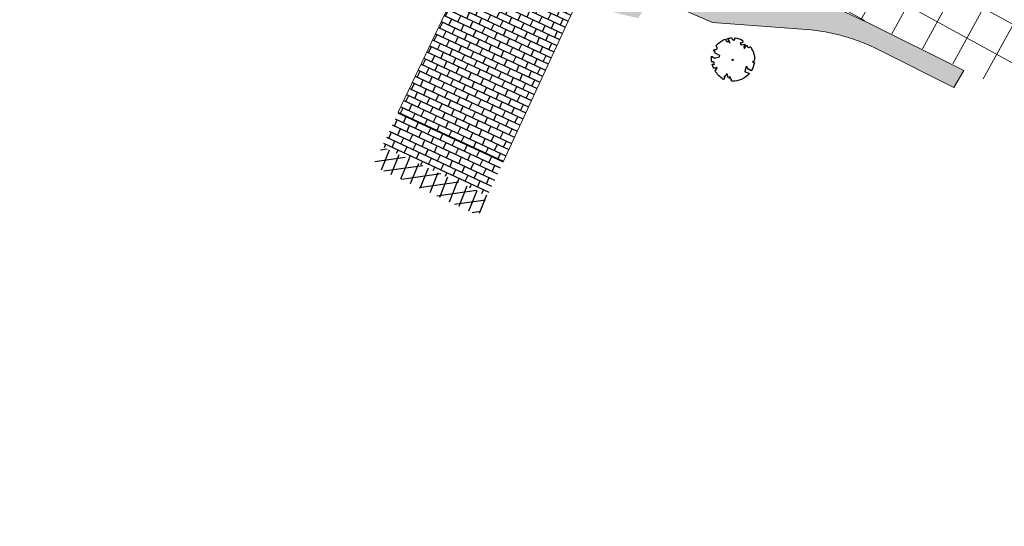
# Model space of a CAD drawing. Header units: metres. Extents: x 196882 to 197709, y 354811 to 355604.
# Tile 20 of 68: x 197624 to 197670, y 354811 to 354835. Entities that reach past the tile are written whole.
import ezdxf

# ---------------------------------------------------------------- set-up
doc = ezdxf.new("R2010")
doc.units = ezdxf.units.M
doc.layers.get('0').update_dxf_attribs({"lineweight": 18})
for name, color, linetype, lineweight in [('Arcering rijbaan asfalt', 251, 'Continuous', 20), ('V-WE-GR-BOOM-S', 7, 'Continuous', 25), ('V-WE-VH-VERHARDING_BETONSTRAATSTEEN-A', 252, 'Continuous', 18), ('V-WE-VH-VERHARDING_TEGEL-A', 252, 'Continuous', 18)]:
    doc.layers.add(name, color=color, linetype=linetype, lineweight=lineweight)
doc.layers.add('V_WEGEN_A_ASFALT', color=252, linetype='Continuous')
doc.layers.add('V_WEGEN_A_BSS', color=252, linetype='Continuous')
doc.styles.add('NLCS-ISO-M500-T25', font='NLCS-ISO.ttf', dxfattribs={"height": 1})
pattern_1 = [(65.01566048, (401506.2773, 63694.6083), (-0.15247661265, 0.41857004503), [0.315, -0.315]), (155.01566048, (401506.2773, 63694.6083), (-0.1330467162, -0.28552332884), [])]

# ---------------------------------------------------------------- blocks, each defined once
blk = doc.blocks.new('*U83')
at = {"color": 252}
blk.add_lwpolyline([(0.087, 0.942), (0.088, 0.944), (0.09, 0.946), (0.091, 0.948), (0.093, 0.949), (0.095, 0.951), (0.096, 0.952), (0.097, 0.954), (0.099, 0.956), (0.1, 0.958), (0.102, 0.96), (0.103, 0.963), (0.103, 0.967), (0.103, 0.972), (0.103, 0.977), (0.102, 0.983), (0.095, 1.007, -0.52938), (0.106, 1.02, -0.087139), (0.444, 0.925, -0.372341), (0.457, 0.895), (0.471, 0.824), (0.436, 0.789), (0.398, 0.797), (0.353, 0.763), (0.371, 0.72), (0.417, 0.705), (0.542, 0.734), (0.573, 0.717), (0.57, 0.691), (0.541, 0.673), (0.515, 0.588), (0.549, 0.534), (0.634, 0.669, -0.504641), (0.681, 0.628, 0.331948), (0.709, 0.584, 0.282008), (0.799, 0.601), (0.791, 0.597, -0.512156), (0.833, 0.597, -0.16076), (1.019, -0.011), (0.995, -0.034), (0.995, -0.059), (0.972, -0.063), (0.975, -0.088), (0.94, -0.076), (0.929, -0.104), (0.973, -0.133), (0.987, -0.144), (1.011, -0.12, -0.106371), (0.868, -0.522), (0.741, -0.44), (0.718, -0.456), (0.702, -0.389), (0.657, -0.335), (0.605, -0.335), (0.606, -0.398), (0.566, -0.536), (0.572, -0.562), (0.601, -0.566), (0.786, -0.637, -0.236298), (-0.045, -1.003, 0.159625), (-0.069, -0.954, 0.350802), (-0.063, -0.906, -0.504641), (-0.12, -0.879), (-0.106, -0.834), (-0.129, -0.792), (-0.16, -0.796), (-0.165, -0.829), (-0.188, -0.842), (-0.216, -0.821), (-0.24, -0.695), (-0.258, -0.677), (-0.304, -0.678), (-0.317, -0.733), (-0.336, -0.739), (-0.354, -0.785), (-0.401, -0.76, 0.733583), (-0.384, -0.795, -0.861625), (-0.374, -0.826, 0.279978), (-0.409, -0.879), (-0.407, -0.881, -0.827056), (-0.442, -0.917, -0.116774), (-0.83, -0.511), (-0.823, -0.51), (-0.817, -0.508), (-0.812, -0.506), (-0.808, -0.504), (-0.805, -0.502), (-0.803, -0.5), (-0.801, -0.497), (-0.754, -0.437), (-0.752, -0.435), (-0.752, -0.433), (-0.751, -0.431), (-0.75, -0.429), (-0.75, -0.427), (-0.749, -0.425), (-0.748, -0.422), (-0.747, -0.42), (-0.746, -0.417), (-0.744, -0.414), (-0.743, -0.411), (-0.741, -0.408), (-0.739, -0.405), (-0.738, -0.401), (-0.736, -0.398), (-0.735, -0.395), (-0.734, -0.392), (-0.734, -0.389), (-0.733, -0.386), (-0.733, -0.383), (-0.733, -0.381), (-0.734, -0.379), (-0.734, -0.377), (-0.735, -0.375), (-0.736, -0.374), (-0.738, -0.374), (-0.74, -0.373), (-0.742, -0.373), (-0.744, -0.373), (-0.746, -0.373), (-0.748, -0.373), (-0.75, -0.372), (-0.753, -0.371), (-0.755, -0.37), (-0.758, -0.369), (-0.76, -0.367), (-0.763, -0.365), (-0.765, -0.363), (-0.768, -0.361), (-0.771, -0.359), (-0.773, -0.357), (-0.776, -0.355), (-0.779, -0.352), (-0.781, -0.35), (-0.83, -0.406), (-0.832, -0.403), (-0.835, -0.4), (-0.837, -0.397), (-0.839, -0.394), (-0.841, -0.39), (-0.844, -0.388), (-0.848, -0.386), (-0.855, -0.385), (-0.864, -0.386), (-0.876, -0.388), (-0.891, -0.393, -0.040997), (-0.958, -0.205), (-0.923, -0.211), (-0.893, -0.231), (-0.876, -0.216), (-0.856, -0.185), (-0.875, -0.156), (-0.865, -0.113), (-0.904, -0.11), (-0.93, -0.085), (-0.978, -0.116, -0.05814), (-0.998, 0.166), (-0.97, 0.16), (-0.86, 0.073), (-0.812, 0.089), (-0.626, 0.139), (-0.61, 0.2), (-0.682, 0.229), (-0.693, 0.252), (-0.824, 0.317), (-0.827, 0.354), (-0.872, 0.391), (-0.89, 0.428), (-0.859, 0.476), (-0.792, 0.486), (-0.73, 0.527), (-0.729, 0.568), (-0.768, 0.613), (-0.757, 0.632), (-0.773, 0.662, -0.13428), (-0.333, 0.967, -0.541727), (-0.319, 0.957), (-0.322, 0.928), (-0.321, 0.913), (-0.319, 0.902), (-0.316, 0.893), (-0.312, 0.887), (-0.307, 0.882), (-0.302, 0.878), (-0.297, 0.875), (-0.293, 0.872), (-0.289, 0.868), (-0.286, 0.865), (-0.282, 0.862), (-0.279, 0.859), (-0.276, 0.857), (-0.273, 0.855), (-0.269, 0.854), (-0.266, 0.854), (-0.262, 0.855), (-0.258, 0.857), (-0.255, 0.859), (-0.25, 0.861), (-0.246, 0.863), (-0.242, 0.865), (-0.238, 0.867), (-0.234, 0.868), (-0.229, 0.869), (-0.225, 0.87), (-0.221, 0.871), (-0.217, 0.871), (-0.213, 0.872), (-0.21, 0.873), (-0.206, 0.874), (-0.203, 0.876), (-0.2, 0.879), (-0.197, 0.882), (-0.195, 0.885), (-0.193, 0.865), (-0.188, 0.86), (-0.167, 0.824), (-0.122, 0.799), (-0.185, 0.902), (-0.184, 0.905), (-0.183, 0.908), (-0.183, 0.911), (-0.183, 0.914), (-0.184, 0.917), (-0.185, 0.92), (-0.188, 0.923), (-0.191, 0.926), (-0.194, 0.929), (-0.199, 0.933), (-0.204, 0.938), (-0.21, 0.944), (-0.216, 0.951), (-0.223, 0.959), (-0.24, 0.98, -0.543104), (-0.234, 0.996, -0.046766), (-0.047, 1.023, -0.385168), (-0.036, 1.015), (-0.03, 0.976), (-0.028, 0.964), (-0.024, 0.956), (-0.021, 0.951), (-0.017, 0.947), (-0.013, 0.946), (-0.009, 0.945), (-0.005, 0.945), (-0.002, 0.945), (0.002, 0.944), (0.005, 0.943), (0.009, 0.942), (0.012, 0.941), (0.015, 0.939), (0.019, 0.938), (0.022, 0.936), (0.025, 0.935), (0.028, 0.934), (0.031, 0.932), (0.033, 0.931), (0.036, 0.929), (0.038, 0.928), (0.04, 0.926), (0.042, 0.924), (0.044, 0.922), (0.045, 0.92), (0.046, 0.919), (0.047, 0.917), (0.048, 0.915), (0.049, 0.914), (0.051, 0.913), (0.052, 0.912), (0.054, 0.912), (0.056, 0.912), (0.058, 0.913), (0.06, 0.914), (0.062, 0.915), (0.065, 0.916), (0.067, 0.918), (0.07, 0.921), (0.072, 0.923), (0.074, 0.926), (0.076, 0.929), (0.079, 0.932), (0.081, 0.935), (0.083, 0.937), (0.085, 0.94)], format="xyb", close=True, dxfattribs=at)
blk.add_circle((0, 0), 0.03, dxfattribs=at)
at = {"color": 7, "style": 'NLCS-ISO-M500-T25'}
for tag, p in [('NR', (-0.492, -0.08)), ('NAAM', (-0.492, -0.32))]:
    blk.add_attdef(tag, p, '', height=0.2, dxfattribs=at)
at = {"color": 7, "style": 'NLCS-ISO-M500-T25', "flags": 1}
for tag, p in [('WETNAAM', (-0.492, -0.56)), ('STAMDIA', (-0.492, -0.8)), ('STAMOMTR', (-0.492, -1.04)), ('OPMERKING', (-0.492, -1.28))]:
    blk.add_attdef(tag, p, '', height=0.2, dxfattribs=at)

msp = doc.modelspace()

# ---------------------------------------------------------------- hatches: boundary and pattern name
at = {"layer": 'Arcering rijbaan asfalt'}
h = msp.add_hatch(dxfattribs=at)
h.set_pattern_fill('ANSI37', color=256, scale=0.5, angle=68.2098)
h.set_pattern_definition([(61.22548607, (0, 0), (-1.391476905, 0.764165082), []), (151.22548607, (0, 0), (-0.764165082, -1.391476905), [])])
h.paths.add_polyline_path([(197667.952, 354832.68), (197674.25, 354829.563), (197682.245, 354825.38), (197690.065, 354820.921), (197697.794, 354816.298), (197702.807, 354812.957), (197705.003, 354811.329), (197708.877, 354816.609), (197705.831, 354818.845), (197703.123, 354820.599), (197674.471, 354837.995), (197671.962, 354839.548), (197664.568, 354844.169), (197663.347, 354845.035), (197658.985, 354837.099)])
at = {"layer": 'V-WE-VH-VERHARDING_TEGEL-A'}
h = msp.add_hatch(dxfattribs=at)
h.set_pattern_fill('AVH-TEGEL_300X300_HALFST', color=256, scale=1.25, pattern_type=2)
h.set_pattern_definition([(308.01566, (197623.75236, 354833.20296), (0.3786743, -0.179964), [0.375, -0.375]), (38.0157, (197623.75236, 354833.20296), (-0.2309538, 0.295441), [])])
edge = h.paths.add_edge_path()
edge.add_line((197661.156, 354835.925), (197663.474, 354834.858))
edge.add_line((197663.474, 354834.858), (197667.926, 354832.634))
edge.add_line((197667.926, 354832.634), (197667.459, 354831.841))
edge.add_line((197667.459, 354831.841), (197663.952, 354833.611))
edge.add_arc((197659.712, 354825.03), 9.572, 63.7075, 84.9482)
edge.add_line((197660.555, 354834.564), (197656.161, 354834.879))
edge.add_line((197656.161, 354834.879), (197653.312, 354836.138))
edge.add_line((197653.312, 354836.138), (197652.699, 354835.092))
edge.add_arc((197656.019, 354851.689), 16.926, 248.6571, 258.6899, ccw=False)
edge.add_line((197649.858, 354835.924), (197650.929, 354838.24))
edge.add_line((197650.929, 354838.24), (197646.352, 354840.979))
edge.add_line((197646.352, 354840.979), (197644.836, 354837.826))
edge.add_line((197644.836, 354837.826), (197644.554, 354837.933))
edge.add_line((197644.554, 354837.933), (197641.911, 354839.53))
edge.add_line((197641.911, 354839.53), (197643.164, 354843.737))
edge.add_line((197643.164, 354843.737), (197640.163, 354845.569))
edge.add_line((197640.163, 354845.569), (197637.319, 354847.658))
edge.add_line((197637.319, 354847.658), (197634.834, 354849.835))
edge.add_line((197634.834, 354849.835), (197634.665, 354849.983))
edge.add_line((197634.665, 354849.983), (197632.227, 354852.517))
edge.add_line((197632.227, 354852.517), (197630.693, 354853.718))
edge.add_line((197630.693, 354853.718), (197625.991, 354859.726))
edge.add_line((197625.991, 354859.726), (197623.941, 354861.102))
edge.add_line((197623.941, 354861.102), (197623.752, 354861.646))
edge.add_line((197623.752, 354861.646), (197624.684, 354861.861))
edge.add_line((197624.684, 354861.861), (197625.686, 354861.763))
edge.add_line((197625.686, 354861.763), (197626.6, 354861.341))
edge.add_line((197626.6, 354861.341), (197627.296, 354860.682))
edge.add_line((197627.296, 354860.682), (197628.414, 354859.228))
edge.add_line((197628.414, 354859.228), (197632.171, 354854.429))
edge.add_line((197632.171, 354854.429), (197633.928, 354852.35))
edge.add_line((197633.928, 354852.35), (197635.848, 354850.416))
edge.add_line((197635.848, 354850.416), (197638.036, 354848.561))
edge.add_line((197638.036, 354848.561), (197639.184, 354847.699))
edge.add_line((197639.184, 354847.699), (197640.353, 354846.869))
edge.add_line((197640.353, 354846.869), (197642.737, 354845.334))
edge.add_line((197642.737, 354845.334), (197645.212, 354843.953))
edge.add_line((197645.212, 354843.953), (197657.572, 354837.716))
edge.add_line((197657.572, 354837.716), (197659.776, 354836.614))
edge.add_line((197659.776, 354836.614), (197661.156, 354835.925))
at = {"layer": 'V_WEGEN_A_ASFALT'}
h = msp.add_hatch(dxfattribs=at)
h.set_pattern_fill('AVH-ASFALT', color=256, scale=0.5, style=0, pattern_type=2)
h.set_pattern_definition([(8.01566048, (0, 0), (-0.0697218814, 0.495114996), []), (68.01566048, (0, 0), (-0.463643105, 0.1871765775), [])])
edge = h.paths.add_edge_path()
edge.add_line((197645.209, 354825.866), (197645.644, 354826.805))
edge.add_line((197645.644, 354826.805), (197640.701, 354829.09))
edge.add_line((197640.701, 354829.09), (197640.276, 354828.185))
edge.add_line((197640.276, 354828.185), (197645.205, 354825.871))
at = {"layer": 'V_WEGEN_A_BSS'}
h = msp.add_hatch(dxfattribs=at)
h.set_pattern_fill('AVH-BSS_KEIFORMAAT_HALFST', color=256, scale=3, angle=117, style=0, pattern_type=2)
h.set_pattern_definition(pattern_1)
h.paths.add_polyline_path([(197641.461, 354830.689), (197646.352, 354840.979), (197650.929, 354838.24), (197646.383, 354828.405)])
h = msp.add_hatch(dxfattribs=at)
h.set_pattern_fill('AVH-BSS_KEIFORMAAT_HALFST', color=256, scale=3, angle=117, style=0, pattern_type=2)
h.set_pattern_definition(pattern_1)
h.paths.add_polyline_path([(197640.701, 354829.09), (197641.461, 354830.689), (197646.386, 354828.412), (197645.62, 354826.781)])

# ---------------------------------------------------------------- linework, layer by layer
at = {"flags": 128}
msp.add_lwpolyline([(197641.461, 354830.689), (197646.352, 354840.979), (197650.929, 354838.24), (197646.383, 354828.405)], close=True, dxfattribs=at)
at = {"layer": 'V-WE-VH-VERHARDING_BETONSTRAATSTEEN-A', "flags": 128}
msp.add_lwpolyline([(197661.156, 354835.925), (197663.474, 354834.858), (197667.926, 354832.634), (197667.459, 354831.841), (197663.952, 354833.611, 0.092946), (197660.555, 354834.564), (197656.161, 354834.879), (197653.312, 354836.138)], format="xyb", dxfattribs=at)

# ---------------------------------------------------------------- block references
at = {"layer": 'V-WE-GR-BOOM-S'}
msp.add_blockref('*U83', (197657.112, 354833.142), dxfattribs=at)

doc.saveas('drawing.dxf')
